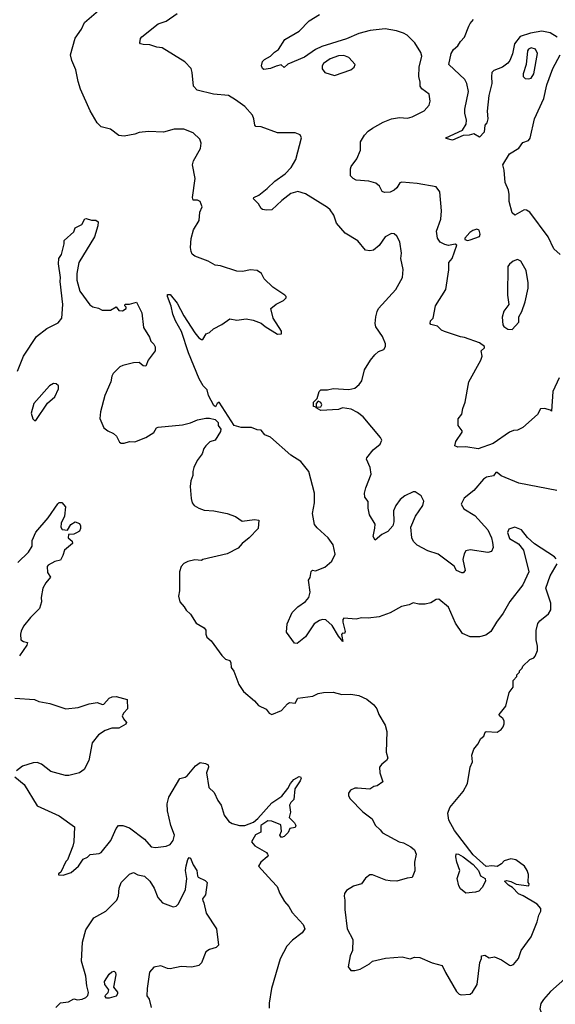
# Model space of a CAD drawing. Extents: x 2143765 to 2212931, y 878955 to 1017455.
# Tile 116 of 256: x 2193725 to 2197674, y 908728 to 915985. Entities that reach past the tile are written whole.
import ezdxf

# ---------------------------------------------------------------- set-up
doc = ezdxf.new("R2010")
doc.units = 0

msp = doc.modelspace()

# ---------------------------------------------------------------- linework, layer by layer
at = {"layer": '0CON20XD'}
for points in [[(2197680.5, 912010.5), (2197666.7, 912025), (2197521.2, 912121.2), (2197468.8, 912168.8), (2197423.3, 912225), (2197375, 912243.3), (2197330.3, 912229.7), (2197322.2, 912205), (2197335, 912160.8), (2197401.1, 912121.1), (2197438.1, 912075), (2197477.5, 911915), (2197435, 911818.8), (2197337.5, 911697.5), (2197289.4, 911610.6), (2197240, 911545), (2197199.2, 911475), (2197161.7, 911448.3), (2197115, 911435.5), (2197045, 911436.2), (2196989.8, 911459.8), (2196937.9, 911537.9), (2196885.6, 911655), (2196815, 911713.3), (2196795, 911712.5), (2196755, 911687.5), (2196715, 911677.5), (2196667, 911677), (2196625, 911687.5), (2196595, 911671.2), (2196540.5, 911659.5), (2196455, 911613.8), (2196375, 911583.3), (2196295, 911573.3), (2196245, 911576.2), (2196205, 911567.5), (2196115, 911573.3), (2196106.7, 911565), (2196106, 911545), (2196123.3, 911475), (2196118.3, 911461.7), (2196105, 911462.5), (2196097, 911453), (2196107, 911403), (2196075, 911442), (2196029.4, 911519.4), (2195982, 911562), (2195956.4, 911563.6), (2195935, 911556.7), (2195897, 911533), (2195833, 911437), (2195771.7, 911388.3), (2195750.7, 911390.7), (2195691.7, 911471.7), (2195697.7, 911532.3), (2195733.3, 911615), (2195775, 911657.5), (2195833, 911697), (2195856.7, 911725), (2195866, 911765), (2195853.8, 911855), (2195867, 911873), (2195873, 911917), (2195883.6, 911926.4), (2195905, 911923.8), (2195975, 911948.8), (2196025, 911994), (2196050.8, 912045), (2196035.5, 912115.5), (2195998.8, 912165), (2195918.8, 912238.8), (2195898.8, 912265), (2195882.5, 912345), (2195897.8, 912425), (2195899.1, 912495), (2195855.6, 912655), (2195798.4, 912728.4), (2195725, 912776), (2195575, 912908.8), (2195532.5, 912925), (2195505, 912960), (2195475, 912962.5), (2195435, 912979.2), (2195357.9, 912977.9), (2195305, 912994.3), (2195195, 913166.7), (2195180, 913155), (2195168.3, 913131.7), (2195155, 913140), (2195118, 913215), (2195106, 913256), (2195077, 913287), (2195048.9, 913338.9), (2194970, 913530), (2194917.3, 913687.3), (2194874.6, 913764.6), (2194854.4, 913815), (2194842.3, 913872.3), (2194813.8, 913945), (2194815, 913960), (2194835, 913960), (2194885, 913896.2), (2194935, 913801.2), (2195015, 913676), (2195045, 913638.8), (2195065, 913626.7), (2195075, 913627.5), (2195100.7, 913669.3), (2195125, 913680), (2195152.7, 913707.3), (2195215, 913738.8), (2195275, 913778.8), (2195325, 913771.2), (2195395, 913778.8), (2195445, 913771.2), (2195505, 913747.5), (2195535, 913722.5), (2195625, 913667.5), (2195655, 913670), (2195655, 913690), (2195592.5, 913785), (2195577.5, 913855), (2195615, 913887.5), (2195670, 913915), (2195690, 913935), (2195690, 913945), (2195680, 913955), (2195592.3, 914012.3), (2195527.5, 914075), (2195507.5, 914115), (2195475, 914136.2), (2195425, 914141.2), (2195370.7, 914129.3), (2195325, 914131.2), (2195205, 914169.4), (2195165, 914176), (2195113.9, 914203.9), (2195015, 914241.2), (2194996.2, 914256.2), (2194990, 914275), (2194983.9, 914306.1), (2194988, 914372), (2195006.2, 914435), (2195048.8, 914505), (2195053.3, 914565), (2195070, 914605), (2195055, 914643.8), (2195035, 914654), (2195005, 914653.3), (2195000, 914675), (2195018, 914815), (2194998.8, 914915), (2195006.7, 914945), (2195058.8, 915035), (2195064, 915075), (2195054, 915105), (2195005, 915150.8), (2194935, 915178.8), (2194865, 915177.5), (2194785, 915156.2), (2194675, 915161.2), (2194605, 915153.8), (2194575, 915142), (2194495, 915126.5), (2194455, 915131.5), (2194395, 915177.1), (2194325, 915196.2), (2194295, 915223.3), (2194244.1, 915314.1), (2194172.4, 915472.4), (2194155, 915528.8), (2194139.4, 915615), (2194109.2, 915685), (2194100, 915725), (2194135, 915847.5), (2194180, 915915), (2194203.3, 915965), (2194305, 916051.2)], [(2197684, 912514), (2197405, 912569.2), (2197273.2, 912623.2), (2197245, 912646.7), (2197235, 912646.7), (2197217, 912623), (2197166.6, 912613.4), (2197145, 912599.2), (2197073.1, 912515), (2197001.2, 912458.8), (2196980.6, 912415), (2196999.1, 912379.1), (2197080.8, 912330.8), (2197175.6, 912225), (2197202.9, 912165), (2197211.3, 912131.3), (2197214.3, 912095), (2197203.3, 912065), (2197175, 912057.1), (2197045, 912076.7), (2197015, 912070), (2197000.9, 912049.1), (2196991.9, 912005), (2197010, 911925), (2196995, 911907.5), (2196985, 911906.7), (2196945, 911924.2), (2196927.3, 911957.3), (2196808.8, 912045), (2196735, 912070), (2196655, 912110.8), (2196629.3, 912139.3), (2196616.6, 912166.6), (2196607.5, 912245), (2196641.9, 912325), (2196697.1, 912405), (2196704.3, 912435), (2196685.4, 912475.4), (2196640, 912505), (2196625, 912504), (2196563.8, 912475), (2196530.6, 912449.4), (2196497.5, 912405), (2196480, 912365), (2196483.8, 912285), (2196476.2, 912255), (2196437.7, 912212.3), (2196395, 912190), (2196345, 912147.5), (2196332, 912175), (2196342.3, 912237.7), (2196345.8, 912265.8), (2196304.5, 912334.5), (2196292.9, 912385), (2196292.7, 912432.7), (2196270, 912465), (2196265.9, 912494.1), (2196275.8, 912535), (2196315.6, 912635), (2196309.4, 912685), (2196282, 912745), (2196283.8, 912755), (2196330, 912815), (2196383.3, 912855), (2196393.8, 912885), (2196384, 912905), (2196256.6, 913056.6), (2196215, 913090), (2196167.5, 913115), (2196105, 913123.3), (2196075, 913112.5), (2195945, 913103.3), (2195910, 913125), (2195910, 913130), (2195945, 913132.5), (2195952.5, 913145), (2195945, 913162.5), (2195925, 913172.5), (2195910, 913155), (2195910, 913130), (2195890, 913135), (2195890, 913165), (2195917, 913193), (2195933.3, 913245), (2195945, 913257.5), (2195995, 913256.2), (2196035, 913266), (2196151.7, 913258.3), (2196195, 913270), (2196228, 913295), (2196246.4, 913323.6), (2196267, 913403), (2196310, 913475), (2196344, 913515), (2196371.3, 913538.7), (2196408.8, 913555), (2196422, 913575), (2196421.2, 913595), (2196399.5, 913649.5), (2196351.2, 913721.2), (2196346.2, 913745), (2196350, 913795), (2196359.2, 913835), (2196370.8, 913855), (2196497.5, 913995), (2196547.1, 914085), (2196552.7, 914142.7), (2196535.7, 914225), (2196539.4, 914265), (2196526.8, 914346.8), (2196505, 914390), (2196485, 914406.2), (2196465, 914408.8), (2196418.8, 914385), (2196375, 914320), (2196333.6, 914286.4), (2196305, 914281.2), (2196275, 914286.7), (2196218.8, 914355), (2196125, 914411.2), (2196060.8, 914485), (2196042, 914545), (2196015, 914583.3), (2195995, 914600), (2195830.9, 914700.9), (2195775, 914718.8), (2195725, 914704.5), (2195656.9, 914653.1), (2195585, 914583.3), (2195545, 914580), (2195515.9, 914585.9), (2195505, 914594), (2195486.5, 914626.5), (2195448, 914665), (2195450, 914675), (2195487.6, 914692.4), (2195550.5, 914739.5), (2195606.5, 914795), (2195682.4, 914847.6), (2195725.6, 914895), (2195761.9, 914955), (2195803.3, 915115), (2195792.5, 915135), (2195755, 915151.2), (2195625, 915151.4), (2195505.6, 915195.6), (2195465, 915196.7), (2195457.5, 915207.5), (2195452, 915255), (2195440.5, 915280.5), (2195385, 915343.8), (2195315, 915393.8), (2195263.9, 915426.1), (2195154.6, 915434.6), (2195033.8, 915465), (2195007.5, 915495), (2194997.3, 915595), (2194988.2, 915625), (2194943.1, 915675), (2194775, 915777.5), (2194735, 915782.5), (2194685, 915799.2), (2194635, 915801.2), (2194616.4, 915806.4), (2194610, 915815), (2194616, 915845), (2194625, 915858.8), (2194745, 915954.2), (2194805, 915974.3), (2194885, 916030.8)], [(2197703.1, 913345), (2197655.6, 913245), (2197645, 913100), (2197637.5, 913107.5), (2197595, 913120), (2197565, 913117.5), (2197543.3, 913075), (2197435, 912978.8), (2197395, 912958.8), (2197365, 912956.2), (2197335.8, 912944.2), (2197215, 912860), (2197105, 912820.6), (2197015, 912835.8), (2196954.1, 912834.1), (2196933.3, 912845), (2196941.2, 912875), (2196987.5, 912945), (2196987.5, 912955), (2196958, 912995), (2196958.3, 913041.7), (2196983.9, 913076.1), (2196991.7, 913118.3), (2197010, 913165), (2197036.1, 913316.1), (2197123.8, 913475), (2197133.8, 913505), (2197126.7, 913545), (2197152.5, 913565), (2197152.5, 913575), (2197115, 913603.3), (2197005, 913643.3), (2196975, 913646.7), (2196856.1, 913686.1), (2196835, 913696.7), (2196806.1, 913726.1), (2196755, 913737.5), (2196750, 913745), (2196753.3, 913765), (2196772.5, 913785), (2196790, 913875), (2196866.2, 913995), (2196888.8, 914141.2), (2196888, 914195), (2196914, 914225), (2196947, 914323), (2196935, 914330), (2196885, 914320), (2196857.9, 914327.9), (2196825.5, 914345.5), (2196804.4, 914375), (2196797.8, 914425), (2196829.6, 914515), (2196835.4, 914575), (2196821.4, 914715), (2196795, 914752), (2196655, 914777.5), (2196542.7, 914787.3), (2196528, 914782), (2196506.2, 914745), (2196485, 914728.8), (2196455, 914713.8), (2196415, 914711.2), (2196398.3, 914718.3), (2196376.7, 914756.7), (2196350.7, 914780.7), (2196300, 914795), (2196205, 914802.9), (2196183.2, 914813.2), (2196162.5, 914835), (2196162.5, 914885), (2196168.3, 914901.7), (2196210.7, 914959.3), (2196236.4, 915023.6), (2196237.5, 915085), (2196266.4, 915133.6), (2196295, 915163.3), (2196325, 915186.2), (2196405, 915228.8), (2196465.9, 915254.1), (2196525, 915263.8), (2196585, 915260), (2196618.3, 915268.3), (2196706.8, 915313.2), (2196743.8, 915355), (2196751.2, 915385), (2196743.8, 915435), (2196688.8, 915475), (2196676.2, 915495), (2196677.1, 915525), (2196666.5, 915565), (2196668.9, 915635), (2196688.6, 915715), (2196681.7, 915741.7), (2196638.8, 915815), (2196581.7, 915871.7), (2196553.3, 915885), (2196502.2, 915902.2), (2196418.2, 915918.2), (2196308.8, 915905), (2196225, 915882.5), (2196135, 915844.2), (2195952.1, 915787.9), (2195905.6, 915764.4), (2195825, 915709.5), (2195702.9, 915657.1), (2195675, 915632.5), (2195651.7, 915651.7), (2195615, 915642), (2195575, 915625.6), (2195525, 915617.5), (2195515, 915624), (2195508.8, 915645), (2195515, 915675.8), (2195529.1, 915690.9), (2195574.2, 915715), (2195603.5, 915746.5), (2195631.9, 915765), (2195680.7, 915839.3), (2195785, 915900.6), (2195860, 915975), (2195935, 916021.9)], [(2197686.7, 915855), (2197635, 915888.5), (2197575, 915898.9), (2197491.4, 915885), (2197415, 915859.6), (2197373.4, 915806.6), (2197358.1, 915731.9), (2197338.8, 915685), (2197323.3, 915665), (2197285, 915634.6), (2197220.7, 915609.3), (2197206.7, 915595), (2197202.1, 915565), (2197205.4, 915515), (2197184.6, 915425), (2197170.5, 915310.5), (2197175.8, 915254.2), (2197167.5, 915225), (2197153, 915207), (2197150, 915155), (2197115, 915120), (2197073.3, 915143.3), (2197037.3, 915132.7), (2196995, 915130.6), (2196915, 915097.3), (2196868.3, 915108.3), (2196866.7, 915115), (2196989.1, 915170.9), (2197017.1, 915215), (2197020, 915245), (2197007.5, 915295), (2197007.1, 915325), (2197032.7, 915455), (2197022.5, 915515), (2197005.7, 915545), (2196889.2, 915655), (2196905.5, 915735), (2196923.1, 915765), (2196955, 915792), (2196975.7, 915825), (2197005.3, 915854.7), (2197035, 915936.7), (2197045, 915956.7), (2197071.2, 915985)], [(2197708.8, 914255), (2197663.8, 914295), (2197620, 914385), (2197485, 914566.7), (2197461.7, 914581.7), (2197445, 914583.8), (2197375, 914543.3), (2197355, 914560), (2197334.4, 914645), (2197332.7, 914697.3), (2197327.4, 914727.4), (2197302.7, 914785), (2197297.5, 914875), (2197286, 914915), (2197335, 914996.2), (2197405, 915038.8), (2197435, 915080), (2197475.5, 915094.5), (2197489.3, 915110.7), (2197519.6, 915255), (2197590, 915405), (2197609.8, 915505), (2197654.5, 915625.5), (2197709.2, 915725)], [(2197475, 915547.8), (2197495, 915553.5), (2197515, 915586.2), (2197542.5, 915735), (2197526.7, 915766.7), (2197495, 915778.2), (2197475, 915768.6), (2197468.8, 915755), (2197457.5, 915655), (2197435.6, 915585), (2197437.5, 915565), (2197450.6, 915550.6), (2197475, 915547.8)], [(2196045, 915572.5), (2196165, 915614.3), (2196191.2, 915635), (2196198, 915655), (2196150.8, 915705), (2196115, 915720.6), (2196075, 915718.5), (2196015, 915696.7), (2195965, 915661.4), (2195955.6, 915645), (2195955, 915622.5), (2195975, 915596), (2196045, 915572.5)], [(2193709.2, 913395), (2193754.2, 913505), (2193849.7, 913650.3), (2193925, 913708.8), (2194009.2, 913750.8), (2194036.7, 913785), (2194043.8, 913885), (2194023.8, 914055), (2194026.7, 914085), (2194011.2, 914185), (2194013.3, 914225), (2194032.5, 914255), (2194053, 914333), (2194051.7, 914358.3), (2194125, 914420), (2194135, 914450), (2194182.5, 914475), (2194204.1, 914515.9), (2194215, 914520), (2194255, 914506.2), (2194286.4, 914506.4), (2194302.5, 914495), (2194301.2, 914465), (2194276.2, 914385), (2194161.2, 914195), (2194146.4, 914113.6), (2194146.7, 914065), (2194168.8, 913985), (2194242.7, 913882.7), (2194265, 913868.8), (2194305, 913858.8), (2194333.9, 913843.9), (2194395, 913844), (2194435, 913867.5), (2194455, 913842.5), (2194481.7, 913838.3), (2194510, 913855), (2194510, 913865), (2194500, 913875), (2194501.7, 913888.3), (2194535, 913887.5), (2194585, 913902.5), (2194626, 913825), (2194638.8, 913715), (2194682.5, 913645), (2194692.5, 913615), (2194713.6, 913593.6), (2194723, 913573), (2194722.5, 913545), (2194673.3, 913475), (2194655, 913430), (2194635, 913432.5), (2194605, 913457.5), (2194565, 913456.7), (2194485, 913436.7), (2194462.5, 913425), (2194444, 913406), (2194415, 913376.7), (2194405, 913357.5), (2194395.7, 913315), (2194352.5, 913215), (2194320, 913095), (2194316.1, 913046.1), (2194345, 912977.5), (2194373.9, 912953.9), (2194417.5, 912935), (2194437.5, 912915), (2194460.7, 912870.7), (2194473, 912863), (2194495, 912862.5), (2194535, 912876.7), (2194575, 912873.8), (2194655, 912904.3), (2194715, 912942.5), (2194734.2, 912975.8), (2194745, 912982), (2194925, 912998.8), (2194985, 913013.8), (2195035, 913036.7), (2195097, 913047), (2195125, 913047.5), (2195167, 913037), (2195187, 913017), (2195187.5, 912995), (2195207, 912967), (2195205, 912950), (2195165, 912886.2), (2195127.3, 912872.7), (2195096.7, 912845), (2195083.3, 912825), (2195070, 912785), (2195034.1, 912735.9), (2195008.8, 912685), (2195001.2, 912655), (2195001.2, 912625), (2194986.7, 912585), (2194981.2, 912545), (2194990, 912455), (2194996.7, 912425), (2195010, 912405), (2195045, 912383.3), (2195085, 912370), (2195155, 912366), (2195255, 912344), (2195315, 912322), (2195365, 912288), (2195455, 912300), (2195487.5, 912295), (2195482.5, 912235), (2195417.5, 912165), (2195365, 912123.8), (2195335, 912090), (2195255, 912048), (2195075, 912006.7), (2195065, 912000), (2195015, 912003.8), (2194965, 911991.9), (2194935, 911975.6), (2194916, 911955), (2194902, 911915), (2194902.5, 911775), (2194896.7, 911735), (2194906.7, 911695), (2194938.3, 911658.3), (2194952.3, 911632.3), (2194985, 911602.5), (2195025, 911536.7), (2195085, 911502.5), (2195096.7, 911485), (2195096.7, 911455), (2195103.8, 911435), (2195137.3, 911407.3), (2195215, 911297.5), (2195241.7, 911271.7), (2195273, 911263), (2195282.5, 911245), (2195285, 911210), (2195303.6, 911183.6), (2195341.2, 911085), (2195375, 911033.3), (2195455, 910963.8), (2195485, 910930), (2195543, 910903), (2195565, 910872.5), (2195583.6, 910863.6), (2195656.1, 910893.9), (2195698.3, 910941.7), (2195715, 910952.5), (2195755, 910947.5), (2195776.4, 910983.6), (2195885, 911000), (2195925, 911018.8), (2195965, 911026.2), (2196035, 911028.8), (2196100.5, 911010.5), (2196165, 911013.8), (2196224.1, 911004.1), (2196285, 910976.2), (2196335, 910936), (2196358.1, 910905), (2196371.9, 910865), (2196418.1, 910785), (2196431.7, 910738.3), (2196426.4, 910586.4), (2196438.3, 910541.7), (2196430, 910525), (2196395, 910498.8), (2196376.7, 910475), (2196378.8, 910435), (2196401.7, 910368.3), (2196360.7, 910339.3), (2196335, 910332.5), (2196305, 910313.3), (2196215, 910321.2), (2196195, 910320), (2196164.1, 910305.9), (2196150, 910285), (2196150, 910265), (2196161.2, 910241.2), (2196255, 910146.7), (2196323.8, 910095), (2196345, 910047.5), (2196382.5, 910015), (2196400.5, 909990.5), (2196522.5, 909925), (2196555, 909918.8), (2196608.8, 909888.8), (2196635, 909867.5), (2196646.7, 909835), (2196636.7, 909775), (2196638.3, 909711.7), (2196618.3, 909661.7), (2196581.7, 909658.3), (2196505, 909636.7), (2196455, 909637.5), (2196423, 909643), (2196325, 909683.3), (2196305, 909683.3), (2196275, 909657.5), (2196245, 909616.7), (2196185, 909598.8), (2196135, 909567.5), (2196120, 909545), (2196116.2, 909525), (2196122.5, 909495), (2196122.3, 909427.7), (2196138.6, 909285), (2196180, 909205), (2196177.5, 909125), (2196161.2, 909085), (2196146.7, 909005), (2196167, 908977), (2196195, 908976.2), (2196234.1, 908985.9), (2196304.1, 909025.9), (2196325, 909046.7), (2196421.7, 909068.3), (2196545, 909078), (2196604.1, 909064.1), (2196635, 909076), (2196675, 909073.8), (2196765, 909034), (2196840, 909015), (2196863, 908963), (2196945, 908822.5), (2196965, 908802.5), (2196978.3, 908798.3), (2197045, 908803.3)], [(2197025, 914356.7), (2197045, 914361.2), (2197113.9, 914386.1), (2197118.8, 914405), (2197113, 914433), (2197095, 914440), (2197065, 914430), (2197044, 914415), (2197007.5, 914375), (2197007.5, 914365), (2197025, 914356.7)], [(2197355, 913702.5), (2197403.8, 913755), (2197405.8, 913795), (2197427.5, 913835), (2197450.6, 913905), (2197474.2, 914005), (2197474.1, 914045.9), (2197459.4, 914135), (2197419.4, 914205), (2197395, 914218.1), (2197362, 914205), (2197335, 914182.5), (2197324.6, 914165.4), (2197320.8, 913955), (2197332, 913885), (2197293, 913837), (2197281.7, 913791.7), (2197286.7, 913736.7), (2197295, 913722.5), (2197323.6, 913703.6), (2197355, 913702.5)], [(2193845, 913030), (2193931.2, 913158.8), (2193983.8, 913205), (2194010, 913265), (2194010, 913285), (2193995, 913300), (2193975, 913302.5), (2193945, 913286.7), (2193830, 913155), (2193810, 913085), (2193823, 913043), (2193835, 913030), (2193845, 913030)], [(2193712.5, 911985), (2193789.7, 912060.3), (2193816.2, 912105), (2193816.2, 912145), (2193845, 912208.8), (2193935, 912313.3), (2194005, 912417.5), (2194015, 912427.5), (2194035, 912427.5), (2194063.3, 912395), (2194056, 912325), (2194031.2, 912275), (2194028.8, 912245), (2194037, 912227), (2194076.7, 912223.3), (2194102, 912265), (2194135, 912284), (2194165, 912272), (2194174.4, 912255), (2194174.4, 912235), (2194165, 912216), (2194145, 912202), (2194125, 912193.8), (2194085, 912190), (2194083.3, 912165), (2194112.5, 912142.5), (2194114.2, 912125), (2194056, 912075), (2194043.8, 912035), (2194025, 912002.5), (2193985, 911991.2), (2193935, 911965.6), (2193927.1, 911955), (2193930.5, 911910.5), (2193952.5, 911875), (2193917, 911833), (2193896.2, 911795), (2193883.3, 911725), (2193885.9, 911694.1), (2193872, 911645), (2193805, 911578.8), (2193753.8, 911515), (2193735, 911477.5), (2193730, 911455), (2193734, 911415), (2193752.7, 911402.7), (2193782.5, 911395), (2193776.7, 911375), (2193723.6, 911296.4)], [(2197045, 908803.3), (2197063, 908817), (2197096.7, 908875), (2197116.7, 909035), (2197130, 909065), (2197130, 909085), (2197155, 909090), (2197185, 909070), (2197225, 909077.5), (2197276.1, 909056.1), (2197335, 909016.7), (2197345, 909013.8), (2197365, 909021.2), (2197402.5, 909065), (2197421.2, 909125), (2197495.4, 909224.6), (2197540.8, 909335), (2197552, 909385), (2197566, 909415), (2197566, 909435), (2197539.2, 909465), (2197437.5, 909527.5), (2197401.3, 909541.3), (2197358, 909588), (2197327.5, 909605), (2197300, 909635), (2197315, 909640), (2197345, 909633.3), (2197383.8, 909613.8), (2197478.3, 909601.7), (2197480, 909615), (2197472.5, 909625), (2197476.7, 909685), (2197466.7, 909715), (2197447.5, 909745), (2197383.6, 909793.6), (2197345, 909801.2), (2197297.5, 909785), (2197277.3, 909762.7), (2197245, 909742.5), (2197205, 909748), (2197165, 909744), (2197068.5, 909828.5), (2196929.5, 910009.5), (2196888.9, 910085), (2196882.3, 910137.7), (2196895, 910177.5), (2196995, 910297.5), (2197025.9, 910354.1), (2197046.7, 910475), (2197063.3, 910515), (2197057.5, 910565), (2197071.7, 910608.3), (2197102.5, 910645), (2197123.6, 910686.4), (2197147.5, 910705), (2197157, 910733), (2197165, 910737.5), (2197245, 910733.3), (2197275, 910753.3), (2197288.3, 910771.7), (2197296.7, 910795), (2197296.4, 910816.4), (2197287.5, 910835), (2197262.5, 910855), (2197260, 910865), (2197310, 910925), (2197333.6, 911026.4), (2197362.5, 911065), (2197362.5, 911115), (2197390, 911145), (2197390, 911155), (2197410, 911175), (2197410, 911185), (2197430, 911205), (2197435, 911220), (2197485, 911270), (2197515, 911282.5), (2197526.1, 911293.9), (2197541.2, 911335), (2197541.7, 911368.3), (2197533.3, 911415), (2197533.4, 911483.4), (2197545.4, 911534.6), (2197559.2, 911555), (2197624.3, 911605), (2197640.8, 911635), (2197640, 911685), (2197604.3, 911795.7), (2197635.7, 911885), (2197686.2, 911975)], [(2193690, 910985), (2193835, 910974), (2193865, 910960.8), (2193946.1, 910943.9), (2194065, 910906), (2194155, 910915.7), (2194237.3, 910942.7), (2194295, 910952.5), (2194335, 910938), (2194345, 910940), (2194385, 910983.3), (2194406.4, 910993.6), (2194435, 910996.7), (2194517.5, 910975), (2194520, 910905), (2194492.7, 910877.3), (2194481.2, 910855), (2194491.2, 910831.2), (2194512.5, 910805), (2194506.4, 910793.6), (2194455, 910763.3), (2194405, 910763.3), (2194355, 910746.2), (2194305, 910713.8), (2194260, 910655), (2194233.8, 910525), (2194200.7, 910459.3), (2194165, 910433.3), (2194086.2, 910413.8), (2194063.9, 910413.9), (2193955, 910443.3), (2193885, 910496.7), (2193855, 910510), (2193825, 910508.8), (2193746.4, 910483.6), (2193700.7, 910449.3)], [(2193690, 910405), (2193758.3, 910348.3), (2193855, 910190), (2194015, 910116.2), (2194128, 910035), (2194123.6, 909926.4), (2194116.4, 909893.6), (2194077, 909793), (2194065, 909780), (2194028.3, 909701.7), (2194011.7, 909688.3), (2194011.7, 909681.7), (2194045, 909680), (2194105, 909700), (2194157.5, 909745), (2194193.6, 909796.4), (2194225, 909812.5), (2194245, 909832.5), (2194311.7, 909838.3), (2194325, 909847.5), (2194396.2, 909935), (2194435.8, 910024.2), (2194454.3, 910045.7), (2194485.9, 910045.9), (2194535, 910028.8), (2194645, 909946), (2194695, 909888.8), (2194725, 909884.3), (2194805, 909892.2), (2194835.4, 909904.6), (2194855.8, 909935), (2194866.1, 909973.9), (2194838.1, 910045), (2194814.4, 910155), (2194812.9, 910205), (2194824.5, 910255.5), (2194905, 910393.3), (2194945, 910401.4), (2194959.3, 910410.7), (2195021.2, 910485), (2195055, 910510), (2195095, 910503.8), (2195113.6, 910493.6), (2195115.8, 910475), (2195101.2, 910435), (2195118.6, 910325), (2195157.9, 910287.9), (2195185, 910230), (2195210.8, 910195), (2195231.7, 910121.7), (2195268, 910075), (2195291.3, 910061.3), (2195345, 910046.9), (2195385, 910046.9), (2195448.5, 910071.5), (2195481.5, 910098.5), (2195585, 910212.5), (2195658.7, 910261.3), (2195702.1, 910317.9), (2195720.6, 910355), (2195747.1, 910385), (2195785, 910406.4), (2195795, 910404), (2195799.5, 910395), (2195793.3, 910375), (2195754.3, 910315), (2195745, 910237.5), (2195723.3, 910215), (2195713.8, 910195), (2195721.2, 910145), (2195712.5, 910105), (2195751.2, 910065), (2195760, 910045), (2195755, 910030), (2195717, 910023), (2195705, 909993.3), (2195675, 909963.8), (2195655, 909957.5), (2195643.3, 909975), (2195654.3, 910005), (2195650, 910050), (2195585, 910078), (2195555, 910080), (2195503.3, 910045), (2195503.6, 909996.4), (2195464.1, 909975.9), (2195433.3, 909925), (2195458.8, 909895), (2195545, 909845.6), (2195552.9, 909835), (2195555.8, 909825), (2195550, 909815), (2195502, 909775), (2195486.7, 909745), (2195585, 909638.8), (2195623.8, 909595), (2195642, 909545), (2195676.2, 909485), (2195707.9, 909447.9), (2195733.8, 909405), (2195815, 909316.2), (2195826.2, 909285), (2195806.2, 909255), (2195735, 909201.2), (2195694.4, 909155.6), (2195645, 909062.5), (2195582.5, 908845), (2195564.1, 908735.9), (2195565, 908700)], [(2193991.4, 908705), (2194025, 908739.2), (2194085, 908746.2), (2194125, 908767.5), (2194151.2, 908761.2), (2194185, 908766.7), (2194212.4, 908777.6), (2194226.6, 908793.4), (2194231.5, 908815), (2194218.8, 908865), (2194211.5, 908935), (2194181.8, 909045), (2194188.5, 909185), (2194212.6, 909277.4), (2194272.5, 909365), (2194359.2, 909415), (2194441.9, 909495), (2194453.3, 909526.7), (2194458.9, 909585), (2194473.8, 909625), (2194535, 909686.2), (2194565, 909698.8), (2194595, 909681.2), (2194645, 909673.3), (2194685, 909636.7), (2194715.8, 909585), (2194744.3, 909514.3), (2194776.7, 909475), (2194857, 909447), (2194879.1, 909450.9), (2194895, 909469.2), (2194946.8, 909573.2), (2194956, 909655), (2194947.6, 909715), (2194951.5, 909748.5), (2194965, 909796.2), (2194975, 909809.2), (2194985, 909804), (2195004.7, 909754.7), (2195031.8, 909715), (2195035.6, 909675), (2195041.9, 909665), (2195091.2, 909641.2), (2195106, 909625), (2195094.3, 909535.7), (2195073.8, 909505), (2195073.9, 909493.9), (2195083.3, 909475), (2195098.8, 909398.8), (2195176.2, 909285), (2195190, 909165), (2195173.6, 909146.4), (2195125, 909131.2), (2195096.7, 909115), (2195065.9, 909034.1), (2195045, 909013.8), (2194995, 909002.5), (2194915, 909005.8), (2194835, 908989.2), (2194815, 908990.8), (2194765, 909010.8), (2194715, 909002), (2194682.9, 908965), (2194663.6, 908843.6), (2194661.2, 908791.2), (2194678.8, 908765), (2194694.3, 908705)], [(2197015, 909547.5), (2196975, 909580), (2196962.3, 909602.3), (2196950, 909655), (2196968.8, 909715), (2196947.5, 909775), (2196940, 909815), (2196943, 909837), (2196960, 909835), (2196995, 909814), (2197067.5, 909757.5), (2197108, 909715), (2197122.5, 909675), (2197156.2, 909655), (2197158, 909635), (2197135, 909590), (2197108.8, 909561.2), (2197085, 909554), (2197015, 909547.5)], [(2198241.8, 909018.7), (2198233.9, 909023.9), (2198217.7, 909057.7), (2198195, 909068.8), (2198100, 909065), (2198035, 909110), (2198005, 909120), (2197932.5, 909122.5), (2197915, 909140), (2197908.3, 909121.7), (2197795, 909014.2), (2197784.5, 908995), (2197784, 908965), (2197765.7, 908934.3), (2197638.6, 908821.4), (2197586.1, 908763.9), (2197566.7, 908735), (2197560, 908695), (2197581.2, 908635), (2197648.3, 908518.3), (2197675, 908502), (2197747.5, 908515), (2197753.1, 908510)], [(2194365, 908772.5), (2194356, 908785), (2194357.5, 908795), (2194376.2, 908815), (2194381.2, 908835), (2194352, 908875), (2194350, 908895), (2194385, 908950), (2194405, 908967.5), (2194421.7, 908971.7), (2194432.5, 908962.5), (2194433.3, 908945), (2194416.2, 908855), (2194445, 908817.5), (2194445.7, 908805), (2194435, 908786.7), (2194385, 908773.8), (2194365, 908772.5)]]:
    msp.add_lwpolyline(points, dxfattribs=at)

doc.saveas('drawing.dxf')
